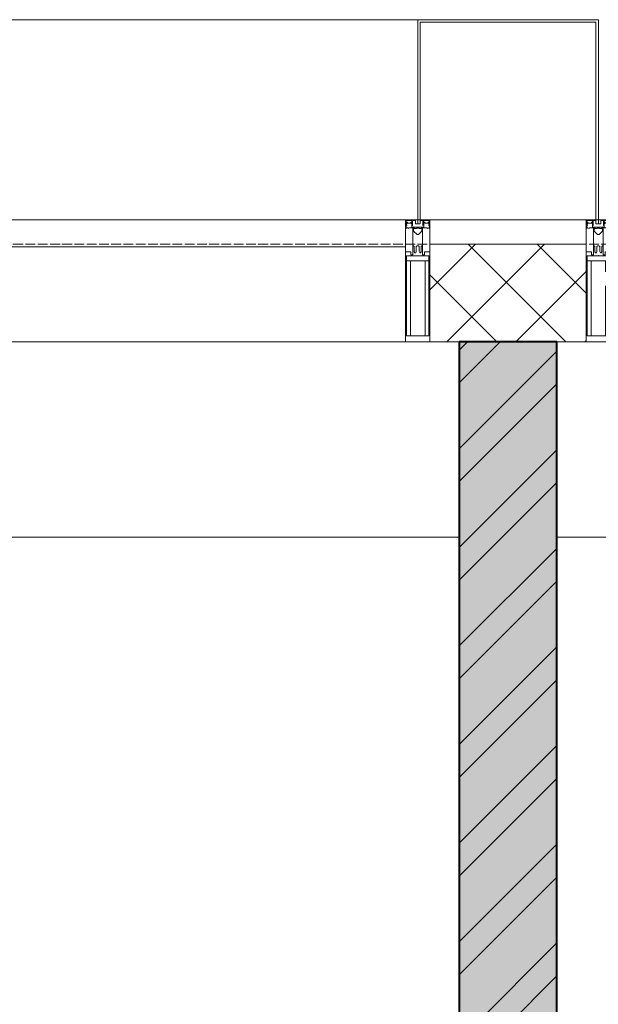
# Model space of a CAD drawing. Header units: millimetres. Extents: x 5617 to 106049, y 7718 to 209339.
# Tile 41 of 63: x 45318 to 46504, y 31543 to 33560. Entities that reach past the tile are written whole.
import ezdxf

# ---------------------------------------------------------------- set-up
doc = ezdxf.new("R2010")
doc.units = ezdxf.units.MM
doc.linetypes.add('ADSK_Линия сетки', pattern=[25, 20, -2.5, 0, -2.5])
for name, color, linetype, lineweight in [('Импосты витража', 7, 'Continuous', 18), ('Колонны', 7, 'Continuous', 18), ('Оси', 7, 'Continuous', 9), ('Панели витража', 7, 'Continuous', 18), ('Перекрытия', 7, 'Continuous', 18), ('Стены разрез', 7, 'Continuous', 40), ('Элементы узлов', 7, 'Continuous', 18)]:
    doc.layers.add(name, color=color, linetype=linetype, lineweight=lineweight)

# ---------------------------------------------------------------- blocks, each defined once
blk = doc.blocks.new('135_SLK_K4_AR_rvt-1-МКСС_К4_L18_61_500_')
at = {"layer": 'Стены разрез', "lineweight": 9, "true_color": 0xaaaaaa}
h = blk.add_hatch(dxfattribs=at)
h.set_pattern_fill('FP_1', color=253, style=0, pattern_type=2)
h.set_pattern_definition([(50, (0, 0), (218.62117, -19.1268), [22.86, -251.46]), (355, (0, 0), (-42.29187, 229.2684), [18.288, -201.168]), (100.451, (18.22, -1.6), (176.33107, 210.13963), [19.428, -213.708]), (46.184, (0, 60.96), (325.29495, -50.45164), [34.29, -377.19]), (96.636, (27.1, 56.76), (284.883, 296.91266), [29.142, -320.562]), (351.184, (0, 60.96), (284.8858, 296.9107), [27.432, -301.752]), (21, (30.48, 45.72), (181.93753, -122.71832), [22.86, -251.46]), (326, (30.48, 45.72), (74.16223, 221.0262), [18.288, -201.168]), (71.451, (45.64, 35.5), (256.10035, 98.30526), [19.428, -213.708]), (37.5, (0, 0), (3.70639, 101.465895), [3.353, -195.377, 3.353, -200.863, -201.93]), (37.5, (0, 0), (3.70639, 101.465895), [-402.946, 3.353, -198.577]), (7.5, (0, 0), (80.18358, 120.21653), [3.353, -113.081, 3.353, -190.805, -76.962]), (7.5, (0, 0), (80.18358, 120.21653), [-310.591, 3.353, -73.609]), (327.5, (-67.97, 0), (162.708646, -6.87497), [3.353, -72.847, 3.353, -234.391, -315.468]), (327.5, (-67.97, 0), (162.708646, -6.87497), [-313.944, 3.353, -312.115]), (317.5, (-98.45, 0), (177.75468, 30.51183), [3.353, -95.707, 3.353, -154.534, -224.028]), (317.5, (-98.45, 0), (177.75468, 30.51183), [-256.946, 3.353, -220.675])])
h.paths.add_polyline_path([(120450, 26420), (120650, 26420), (120650, 32900), (120450, 32900), (120450, 26543.4)])
h = blk.add_hatch(dxfattribs=at)
h.set_pattern_fill('FP_2', color=253, style=0, pattern_type=2)
h.set_pattern_definition([(45, (0, 0), (-101.02788, 101.02788), []), (45, (67.35, 0), (-101.02788, 101.02788), [])])
h.paths.add_polyline_path([(120450, 26420), (120650, 26420), (120650, 32900), (120450, 32900), (120450, 26543.4)])
at = {"layer": 'Перекрытия', "color": 253, "true_color": 0xaaaaaa}
for p, q in [((120450, 32500), (117060, 32500)), ((124100, 32500), (120650, 32500))]:
    blk.add_line(p, q, dxfattribs=at)
at = {"layer": 'Стены разрез', "color": 253, "true_color": 0xaaaaaa}
for p, q in [((120650, 32900), (120450, 32900)), ((120450, 32900), (120450, 26420)), ((120650, 26420), (120650, 32900))]:
    blk.add_line(p, q, dxfattribs=at)
blk = doc.blocks.new('System Panel - A_PAN_Glass-7513417-МКСС_К4_L18_61_500_')
at = {"layer": 'Панели витража', "color": 253, "lineweight": 5, "true_color": 0xaaaaaa}
for p, q in [((656.25, 0), (-656.25, 0)), ((-656.25, 0), (-656.25, -55)), ((656.25, -55), (656.25, 0)), ((-656.25, -55), (656.25, -55))]:
    blk.add_line(p, q, dxfattribs=at)
blk = doc.blocks.new('Rectangular Mullion - R_StandardFrame_50Wx250H-5816490-МКСС_К4_L18_61_500_')
at = {"layer": 'Импосты витража', "color": 253, "lineweight": 5, "true_color": 0xaaaaaa}
blk.add_line((134740, 32900), (133427.5, 32900), dxfattribs=at)
blk = doc.blocks.new('Rectangular Mullion - 50Wx250H-2623690-МКСС_К4_L18_61_500_')
at = {"layer": 'Элементы узлов', "color": 253, "lineweight": 5, "true_color": 0xaaaaaa}
for p, q in [((-25, 65.2), (-25, 250)), ((-25, 250), (0, 250)), ((25, 250), (0, 250)), ((25, 65.2), (25, 250)), ((-23, 237.3), (0, 237.3)), ((-23, 237.3), (-23, 73.6)), ((-14.9, 84), (-14.9, 237.3)), ((23, 237.3), (0, 237.3)), ((14.9, 84), (14.9, 237.3)), ((23, 237.3), (23, 73.6)), ((0, 84), (-23, 84)), ((0, 84), (23, 84)), ((-14, 65.2), (-25, 65.2)), ((-0.5, 73.6), (-23, 73.6)), ((-14, 71.3), (-14, 65.2)), ((-10, 71.3), (-14, 71.3)), ((-10, 53), (-10, 71.3)), ((-7, 65.2), (-5.9, 67.3)), ((-7, 65.2), (-7, 54.7)), ((-4.1, 67.3), (-5.9, 67.3)), ((-4.1, 67.3), (-2.9, 65.1)), ((-2.9, 65.1), (-2.9, 54.6)), ((0.5, 73.6), (23, 73.6)), ((4.1, 67.3), (2.9, 65.1)), ((2.9, 65.1), (2.9, 54.6)), ((4.1, 67.3), (5.9, 67.3)), ((7, 65.2), (5.9, 67.3)), ((7, 65.2), (7, 54.7)), ((10, 71.3), (14, 71.3)), ((10, 53), (10, 71.3)), ((14, 71.3), (14, 65.2)), ((14, 65.2), (25, 65.2)), ((-8.7, 53), (-10, 53)), ((-10, 53), (-10, 17)), ((-8.7, 53), (-7, 54.7)), ((-1.3, 53), (-2.9, 54.6)), ((0, 53), (-1.3, 53)), ((0, 53), (1.3, 53)), ((1.3, 53), (2.9, 54.6)), ((8.7, 53), (7, 54.7)), ((8.7, 53), (10, 53)), ((10, 53), (10, 17)), ((-8.5, 23), (-1.5, 30)), ((-8.5, 18.5), (-8.5, 23)), ((-1.5, 30), (0, 30)), ((1.5, 30), (0, 30)), ((8.5, 23), (1.5, 30)), ((8.5, 18.5), (8.5, 23)), ((-23.8, 14.6), (-25, 14.2)), ((-25, 0), (-25, 14.2)), ((-22.3, 17), (-23.8, 17)), ((-23.8, 17), (-23.8, 14.6)), ((-22.5, 10.6), (-23.8, 14.6)), ((-22.5, 10.6), (-23.7, 9.9)), ((-23.7, 1.3), (-23.7, 9.9)), ((-23.7, 1.3), (-11.8, 1.3)), ((-23.2, 10.2), (-22.5, 8)), ((-22.5, 8), (-22.5, 4.5)), ((-21.3, 4.5), (-22.5, 4.5)), ((-22.3, 17), (-22.3, 16)), ((-22.3, 16), (-21.3, 16)), ((-19, 17.6), (-21.3, 16)), ((-21.3, 4.5), (-21.3, 6.5)), ((-21.3, 6.5), (-14.2, 6.5)), ((-18.4, 16.6), (-19, 17.6)), ((-7.4, 16.6), (-18.4, 16.6)), ((-14.2, 6.5), (-14.2, 4.5)), ((-13.2, 4.5), (-14.2, 4.5)), ((-13.2, 4.5), (-12.2, 7.2)), ((-12.7, 7.6), (-11.3, 11.4)), ((-12.7, 7.6), (-11.8, 6.9)), ((-12.2, 9), (-12.2, 14.8)), ((-12.2, 14.8), (0, 14.8)), ((-11.8, 1.3), (-11.8, 6.9)), ((-10.5, 11.2), (-11.3, 11.4)), ((-10.5, 1.5), (-10.5, 11.2)), ((-4.8, 1.5), (-10.5, 1.5)), ((-10, 17), (-7.5, 17)), ((-7.5, 18.5), (-8.5, 18.5)), ((-7.5, 17), (-7.5, 18.5)), ((-7.4, 18), (-7.4, 16.6)), ((-2.6, 18), (-7.4, 18)), ((0, 8), (-4.8, 8)), ((-4.8, 1.5), (-4.8, 8)), ((-2.6, 18), (-2.6, 16.8)), ((-2.6, 16.8), (0, 16.8)), ((2.6, 16.8), (0, 16.8)), ((0, 14.8), (0, 16.8)), ((0, 14.8), (0, 16.8)), ((12.2, 14.8), (0, 14.8)), ((0, 0), (0, 8)), ((0, 8), (4.8, 8)), ((0, 0), (0, 8)), ((2.6, 18), (2.6, 16.8)), ((2.6, 18), (7.4, 18)), ((4.8, 1.5), (4.8, 8)), ((4.8, 1.5), (10.5, 1.5)), ((7.4, 18), (7.4, 16.6)), ((7.4, 16.6), (18.4, 16.6)), ((7.5, 18.5), (8.5, 18.5)), ((7.5, 17), (7.5, 18.5)), ((10, 17), (7.5, 17)), ((10.5, 11.2), (11.3, 11.4)), ((10.5, 1.5), (10.5, 11.2)), ((12.7, 7.6), (11.3, 11.4)), ((12.7, 7.6), (11.8, 6.9)), ((11.8, 1.3), (11.8, 6.9)), ((23.7, 1.3), (11.8, 1.3)), ((12.2, 9), (12.2, 14.8)), ((13.2, 4.5), (12.2, 7.2)), ((13.2, 4.5), (14.2, 4.5)), ((21.3, 6.5), (14.2, 6.5)), ((14.2, 6.5), (14.2, 4.5)), ((18.4, 16.6), (19, 17.6)), ((19, 17.6), (21.3, 16)), ((22.3, 16), (21.3, 16)), ((21.3, 4.5), (21.3, 6.5)), ((21.3, 4.5), (22.5, 4.5)), ((22.3, 17), (22.3, 16)), ((22.3, 17), (23.8, 17)), ((22.5, 10.6), (23.8, 14.6)), ((22.5, 10.6), (23.7, 9.9)), ((23.2, 10.2), (22.5, 8)), ((22.5, 8), (22.5, 4.5)), ((23.7, 1.3), (23.7, 9.9)), ((23.8, 17), (23.8, 14.6)), ((23.8, 14.6), (25, 14.2)), ((25, 0), (25, 14.2)), ((-25, 0), (0, 0)), ((25, 0), (0, 0))]:
    blk.add_line(p, q, dxfattribs=at)
for centre, start, end in [((-0.5, 73.1), 360, 90), ((0.5, 73.1), 90, 180)]:
    blk.add_arc(centre, 0.5, start, end, dxfattribs=at)
blk = doc.blocks.new('Rectangular Mullion - R_StandardFrame_50Wx250H-V60-МКСС_К4_L18_61_500_')
at = {"layer": 'Импосты витража', "color": 253, "lineweight": 5, "true_color": 0xaaaaaa}
for p, q in [((-25, 0), (-25, 250)), ((-25, 250), (25, 250)), ((25, 250), (25, 0)), ((0, 0), (-25, 0)), ((25, 0), (5, 0))]:
    blk.add_line(p, q, dxfattribs=at)
blk = doc.blocks.new('Rectangular Mullion - 50Wx250H-V46-МКСС_К4_L18_61_500_')
at = {"layer": 'Элементы узлов', "color": 253, "lineweight": 5, "true_color": 0xaaaaaa}
for p, q in [((-25, 65.2), (-25, 250)), ((-25, 250), (0, 250)), ((25, 250), (0, 250)), ((25, 135.1), (25, 250)), ((-23, 237.3), (0, 237.3)), ((-23, 237.3), (-23, 73.6)), ((-14.9, 84), (-14.9, 237.3)), ((23, 237.3), (0, 237.3)), ((14.9, 135.1), (14.9, 237.3)), ((23, 237.3), (23, 135.1)), ((23, 128.4), (23, 113.4)), ((25, 113.4), (25, 128.4)), ((14.9, 84), (14.9, 106.6)), ((23, 110.1), (23, 73.6)), ((25, 65.2), (25, 110.1)), ((0, 84), (-23, 84)), ((0, 84), (23, 84)), ((-14, 65.2), (-25, 65.2)), ((-0.5, 73.6), (-23, 73.6)), ((-14, 71.3), (-14, 65.2)), ((-10, 71.3), (-14, 71.3)), ((-10, 53), (-10, 71.3)), ((-7, 65.2), (-5.9, 67.3)), ((-7, 65.2), (-7, 54.7)), ((-4.1, 67.3), (-5.9, 67.3)), ((-4.1, 67.3), (-2.9, 65.1)), ((-2.9, 65.1), (-2.9, 54.6)), ((0.5, 73.6), (23, 73.6)), ((4.1, 67.3), (2.9, 65.1)), ((2.9, 65.1), (2.9, 54.6)), ((4.1, 67.3), (5.9, 67.3)), ((7, 65.2), (5.9, 67.3)), ((7, 65.2), (7, 54.7)), ((10, 71.3), (14, 71.3)), ((10, 53), (10, 71.3)), ((14, 71.3), (14, 65.2)), ((14, 65.2), (25, 65.2)), ((-8.7, 53), (-10, 53)), ((-10, 53), (-10, 17)), ((-8.7, 53), (-7, 54.7)), ((-1.3, 53), (-2.9, 54.6)), ((0, 53), (-1.3, 53)), ((0, 53), (1.3, 53)), ((1.3, 53), (2.9, 54.6)), ((8.7, 53), (7, 54.7)), ((8.7, 53), (10, 53)), ((10, 53), (10, 17)), ((-8.5, 23), (-1.5, 30)), ((-8.5, 18.5), (-8.5, 23)), ((-1.5, 30), (0, 30)), ((1.5, 30), (0, 30)), ((8.5, 23), (1.5, 30)), ((8.5, 18.5), (8.5, 23)), ((-23.8, 14.6), (-25, 14.2)), ((-25, 0), (-25, 14.2)), ((-22.3, 17), (-23.8, 17)), ((-23.8, 17), (-23.8, 14.6)), ((-22.5, 10.6), (-23.8, 14.6)), ((-22.5, 10.6), (-23.7, 9.9)), ((-23.7, 1.3), (-23.7, 9.9)), ((-23.7, 1.3), (-11.8, 1.3)), ((-23.2, 10.2), (-22.5, 8)), ((-22.5, 8), (-22.5, 4.5)), ((-21.3, 4.5), (-22.5, 4.5)), ((-22.3, 17), (-22.3, 16)), ((-22.3, 16), (-21.3, 16)), ((-19, 17.6), (-21.3, 16)), ((-21.3, 4.5), (-21.3, 6.5)), ((-21.3, 6.5), (-14.2, 6.5)), ((-18.4, 16.6), (-19, 17.6)), ((-7.4, 16.6), (-18.4, 16.6)), ((-14.2, 6.5), (-14.2, 4.5)), ((-13.2, 4.5), (-14.2, 4.5)), ((-13.2, 4.5), (-12.2, 7.2)), ((-12.7, 7.6), (-11.3, 11.4)), ((-12.7, 7.6), (-11.8, 6.9)), ((-12.2, 9), (-12.2, 14.8)), ((-12.2, 14.8), (0, 14.8)), ((-11.8, 1.3), (-11.8, 6.9)), ((-10.5, 11.2), (-11.3, 11.4)), ((-10.5, 1.5), (-10.5, 11.2)), ((-4.8, 1.5), (-10.5, 1.5)), ((-10, 17), (-7.5, 17)), ((-7.5, 18.5), (-8.5, 18.5)), ((-7.5, 17), (-7.5, 18.5)), ((-7.4, 18), (-7.4, 16.6)), ((-2.6, 18), (-7.4, 18)), ((0, 8), (-4.8, 8)), ((-4.8, 1.5), (-4.8, 8)), ((-2.6, 18), (-2.6, 16.8)), ((-2.6, 16.8), (0, 16.8)), ((2.6, 16.8), (0, 16.8)), ((0, 14.8), (0, 16.8)), ((0, 14.8), (0, 16.8)), ((12.2, 14.8), (0, 14.8)), ((0, 0), (0, 8)), ((0, 8), (4.8, 8)), ((0, 0), (0, 8)), ((2.6, 18), (2.6, 16.8)), ((2.6, 18), (7.4, 18)), ((4.8, 1.5), (4.8, 8)), ((4.8, 1.5), (10.5, 1.5)), ((7.4, 18), (7.4, 16.6)), ((7.4, 16.6), (18.4, 16.6)), ((7.5, 18.5), (8.5, 18.5)), ((7.5, 17), (7.5, 18.5)), ((10, 17), (7.5, 17)), ((10.5, 11.2), (11.3, 11.4)), ((10.5, 1.5), (10.5, 11.2)), ((12.7, 7.6), (11.3, 11.4)), ((12.7, 7.6), (11.8, 6.9)), ((11.8, 1.3), (11.8, 6.9)), ((23.7, 1.3), (11.8, 1.3)), ((12.2, 9), (12.2, 14.8)), ((13.2, 4.5), (12.2, 7.2)), ((13.2, 4.5), (14.2, 4.5)), ((21.3, 6.5), (14.2, 6.5)), ((14.2, 6.5), (14.2, 4.5)), ((18.4, 16.6), (19, 17.6)), ((19, 17.6), (21.3, 16)), ((22.3, 16), (21.3, 16)), ((21.3, 4.5), (21.3, 6.5)), ((21.3, 4.5), (22.5, 4.5)), ((22.3, 17), (22.3, 16)), ((22.3, 17), (23.8, 17)), ((22.5, 10.6), (23.8, 14.6)), ((22.5, 10.6), (23.7, 9.9)), ((23.2, 10.2), (22.5, 8)), ((22.5, 8), (22.5, 4.5)), ((23.7, 1.3), (23.7, 9.9)), ((23.8, 17), (23.8, 14.6)), ((23.8, 14.6), (25, 14.2)), ((25, 0), (25, 14.2)), ((-25, 0), (0, 0)), ((25, 0), (0, 0))]:
    blk.add_line(p, q, dxfattribs=at)
for centre, start, end in [((-0.5, 73.1), 360, 90), ((0.5, 73.1), 90, 180)]:
    blk.add_arc(centre, 0.5, start, end, dxfattribs=at)
blk = doc.blocks.new('Rectangular Mullion - R_StandardFrame_50Wx250H-V63-МКСС_К4_L18_61_500_')
at = {"layer": 'Импосты витража', "color": 253, "lineweight": 5, "true_color": 0xaaaaaa}
for p, q in [((-25, 0), (-25, 250)), ((-25, 250), (25, 250)), ((25, 250), (25, 135.1)), ((25, 128.4), (25, 113.4)), ((25, 110.1), (25, 0)), ((-5, 0), (-25, 0)), ((25, 0), (0, 0))]:
    blk.add_line(p, q, dxfattribs=at)
blk = doc.blocks.new('A_SLK_PAN_Type1 - Прямой тип панели-6538306-МКСС_К4_L18_61_500_')
at = {"layer": 'Колонны', "lineweight": 5}
for p, q in [((-180, 0), (-185, 0)), ((-185, 0), (-185, -410)), ((-180, -405), (-180, 0)), ((160, 0), (-160, 0)), ((180, 0), (180, -405)), ((185, 0), (180, 0)), ((185, -410), (185, 0)), ((-185, -410), (185, -410)), ((180, -405), (-180, -405))]:
    blk.add_line(p, q, dxfattribs=at)
blk = doc.blocks.new('A_OGR_PAN_Отлив - A_OGR_PAN_Отлив-V73-МКСС_К4_L18_61_500_')
at = {"layer": 'Колонны', "color": 253, "lineweight": 5, "true_color": 0xaaaaaa}
for p in [(681.25, 410), (-681.25, 380)]:
    blk.add_line(p, (-681.25, 410), dxfattribs=at)
blk = doc.blocks.new('135_SLK_K4_AR_FCD_rvt-1-МКСС_К4_L18_61_500_')
at = {"layer": 'Стены разрез', "lineweight": 5, "true_color": 0xaaaaaa}
h = blk.add_hatch(dxfattribs=at)
h.set_pattern_fill('FP_4', color=253, style=0, pattern_type=2)
h.set_pattern_definition([(45, (0, 0), (-70.71068, 70.71068), []), (135, (0, 0), (-70.71068, -70.71068), [])])
h.paths.add_polyline_path([(120710, 32900), (120710, 33100), (120390, 33100), (120390, 32900), (120466.6, 32900)])
at = {"layer": 'Стены разрез', "color": 253, "lineweight": 9, "true_color": 0xaaaaaa}
for p, q in [((120710, 33100), (120390, 33100)), ((120390, 33100), (120390, 32900)), ((120710, 32900), (120710, 33100)), ((120390, 32900), (120710, 32900))]:
    blk.add_line(p, q, dxfattribs=at)
at = {"layer": 'Импосты витража', "color": 253, "lineweight": 5, "true_color": 0xaaaaaa, "extrusion": (0, 0, -1), "rotation": 180}
for name, p in [('Rectangular Mullion - 50Wx250H-2623690-МКСС_К4_L18_61_500_', (-120365, 33150)), ('Rectangular Mullion - R_StandardFrame_50Wx250H-V60-МКСС_К4_L18_61_500_', (-120365, 33150)), ('Rectangular Mullion - 50Wx250H-V46-МКСС_К4_L18_61_500_', (-120735, 33150)), ('Rectangular Mullion - R_StandardFrame_50Wx250H-V63-МКСС_К4_L18_61_500_', (-120735, 33150))]:
    blk.add_blockref(name, p, dxfattribs=at)
at = {"layer": 'Импосты витража', "color": 253, "lineweight": 5, "true_color": 0xaaaaaa}
blk.add_blockref('Rectangular Mullion - R_StandardFrame_50Wx250H-5816490-МКСС_К4_L18_61_500_', (-14400, 0), dxfattribs=at)
at = {"layer": 'Колонны', "color": 253, "lineweight": 5, "true_color": 0xaaaaaa}
blk.add_blockref('A_OGR_PAN_Отлив - A_OGR_PAN_Отлив-V73-МКСС_К4_L18_61_500_', (119683.8, 33150), dxfattribs=at)
at = {"layer": 'Колонны', "color": 253, "lineweight": 5, "true_color": 0xaaaaaa, "rotation": 180}
blk.add_blockref('A_SLK_PAN_Type1 - Прямой тип панели-6538306-МКСС_К4_L18_61_500_', (120550, 33150), dxfattribs=at)
at = {"layer": 'Панели витража', "color": 253, "lineweight": 5, "true_color": 0xaaaaaa}
blk.add_blockref('System Panel - A_PAN_Glass-7513417-МКСС_К4_L18_61_500_', (119683.8, 33150), dxfattribs=at)

msp = doc.modelspace()

# ---------------------------------------------------------------- linework, layer by layer
at = {"layer": 'Оси', "linetype": 'ADSK_Линия сетки'}
msp.add_line((62569, 33100), (24700.4, 33100), dxfattribs=at)

# ---------------------------------------------------------------- block references
at = {"lineweight": 5}
for name in ['135_SLK_K4_AR_FCD_rvt-1-МКСС_К4_L18_61_500_', '135_SLK_K4_AR_rvt-1-МКСС_К4_L18_61_500_']:
    msp.add_blockref(name, (-74231, 0), dxfattribs=at)

doc.saveas('drawing.dxf')
